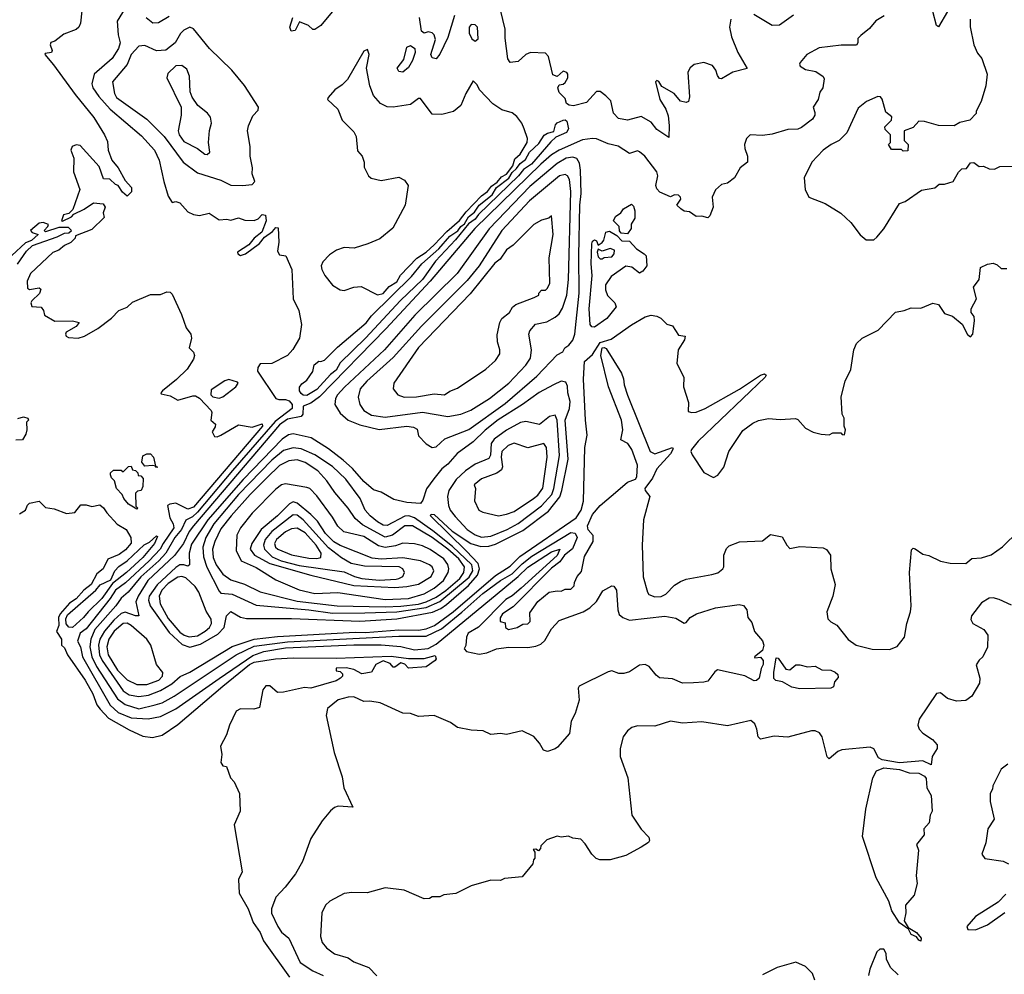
# Model space of a CAD drawing. Extents: x 2239805 to 2396427, y 665731 to 772158.
# Tile 232 of 256: x 2338796 to 2343832, y 714321 to 719203. Entities that reach past the tile are written whole.
import ezdxf

# ---------------------------------------------------------------- set-up
doc = ezdxf.new("R2010")
doc.units = 0

msp = doc.modelspace()

# ---------------------------------------------------------------- linework, layer by layer
at = {"layer": '0CON05XD'}
for points in [[(2339123.8, 719345), (2339106.7, 719185), (2339097.5, 719165), (2339085, 719152.5), (2339021.7, 719128.3), (2338976.1, 719093.9), (2338954.2, 719085.8), (2338951.2, 719075), (2338961.2, 719045), (2338957.5, 719035), (2338925, 719030), (2338923.3, 719025), (2338968.3, 718971.7), (2339080, 718820), (2339175, 718703.3), (2339230, 718615), (2339245, 718580), (2339247.5, 718535), (2339266.7, 718485), (2339300, 718445), (2339335, 718380), (2339367.5, 718345), (2339367, 718323), (2339345, 718300), (2339320.7, 718320.7), (2339300, 718355), (2339285, 718360), (2339257, 718387), (2339225, 718390), (2339201.7, 718451.7), (2339105, 718560), (2339085, 718563.8), (2339063.3, 718555), (2339056.7, 718535), (2339073.3, 718495), (2339070, 718425), (2339103.3, 718335), (2339067.5, 718232.5), (2339047.5, 718212.5), (2339020, 718205), (2339010, 718175), (2339015, 718172.5), (2339060, 718195), (2339071.7, 718208.3), (2339125, 718233.3), (2339172.7, 718267.3), (2339221.7, 718261.7), (2339232.5, 718245), (2339222.5, 718215), (2339228.3, 718191.7), (2339165, 718130), (2339081.7, 718098.3), (2339080, 718085), (2339057, 718063), (2339025, 718047.5), (2338996.1, 718023.9), (2338965, 718012.5), (2338850, 717905), (2338833.6, 717866.4), (2338835, 717830), (2338845, 717823.8), (2338895, 717831.2), (2338903.3, 717825), (2338896.7, 717803.3), (2338857.5, 717765), (2338852.5, 717755), (2338857, 717737), (2338905, 717732.5), (2338917.5, 717715), (2338921.7, 717691.7), (2338975, 717662), (2339065, 717662.5), (2339100, 717655), (2339085, 717633.3), (2339033.3, 717605), (2339030, 717595), (2339032.5, 717585), (2339045, 717577.5), (2339095, 717574.2), (2339127.5, 717585), (2339195, 717624), (2339265, 717676.7), (2339302.5, 717715), (2339345, 717733.3), (2339371.7, 717758.3), (2339465, 717797.5), (2339515, 717797.5), (2339548.3, 717811.7), (2339565, 717810), (2339575, 717800), (2339622.9, 717695), (2339647.1, 717627.1), (2339670.8, 717595), (2339673.8, 717575), (2339662.5, 717525), (2339685, 717502.5), (2339690, 717485), (2339685, 717466.7), (2339652, 717415), (2339597.6, 717362.4), (2339526.7, 717305), (2339517.5, 717295), (2339520, 717290), (2339565, 717278.8), (2339605, 717256.7), (2339680.9, 717279.1), (2339695, 717278.9), (2339715, 717266.7), (2339774.2, 717205), (2339778, 717195), (2339772.5, 717155), (2339796.7, 717135), (2339795, 717120), (2339780, 717095), (2339791.7, 717071.7), (2339805, 717070), (2339825, 717078), (2339915, 717130.8), (2339985, 717118.5), (2340035.5, 717135.5), (2340038.2, 717125), (2339685, 716709.8), (2339655, 716699.5), (2339595, 716730), (2339564, 716726), (2339551.8, 716718.2), (2339563.8, 716655), (2339581.2, 716625), (2339583.5, 716605), (2339530.2, 716525), (2339513.7, 716495), (2339458.6, 716435), (2339337.1, 716322.9), (2339284.8, 716285), (2339257.6, 716242.4), (2339135, 716087.3), (2339104.8, 716065), (2339091.8, 716025), (2339105.8, 715995), (2339116.7, 715945), (2339258.1, 715698.1), (2339299.4, 715659.4), (2339365, 715632.6), (2339452.8, 715627.2), (2339515, 715638.9), (2339595, 715678.9), (2339815, 715833.6), (2339988.4, 715951.6), (2340045, 715972.3), (2340155, 715989.8), (2340504.8, 716005.2), (2340645, 716005.7), (2340745, 715996.6), (2340815, 715980.3), (2340885, 715987.6), (2340925, 716009.3), (2341345, 716354.8), (2341395, 716402.5), (2341515, 716481.3), (2341558.8, 716495), (2341545, 716463.6), (2341360.7, 716295), (2341315, 716256.8), (2341282.1, 716237.9), (2341143.1, 716096.9), (2341088.7, 716065), (2341080.2, 716045), (2341077.7, 716002.3), (2341068.8, 715985), (2341081.7, 715971.7), (2341145, 715958.8), (2341185, 715965.5), (2341235, 715985.5), (2341295, 715994.6), (2341395, 715992.7), (2341435, 715998.5), (2341460.5, 716009.5), (2341482.1, 716027.9), (2341515, 716088), (2341555, 716130.8), (2341678, 716175), (2341712, 716195), (2341745, 716228), (2341778.3, 716281.7), (2341825, 716307.5), (2341835, 716306.7), (2341848.8, 716285), (2341854.3, 716184.3), (2341861.7, 716161.7), (2341880, 716145), (2341915, 716131.9), (2342095, 716153.3), (2342152, 716142), (2342195, 716116.7), (2342205, 716120), (2342224.2, 716145.8), (2342257.5, 716165), (2342354.4, 716195.6), (2342475, 716211.4), (2342497.2, 716207.2), (2342514, 716185), (2342520, 716145), (2342539.5, 716119.5), (2342553.9, 716073.9), (2342595, 716026.7), (2342602.5, 716005), (2342595, 715976.7), (2342553.3, 715945), (2342555, 715940), (2342585, 715943.3), (2342597.8, 715925), (2342598.2, 715905), (2342587.8, 715885), (2342578, 715835), (2342565, 715824), (2342552.3, 715822.3), (2342505, 715848), (2342365, 715877.5), (2342351.5, 715868.5), (2342315, 715820.8), (2342295, 715814.2), (2342241.9, 715811.9), (2342185, 715810), (2342135, 715831.8), (2342067.9, 715837.9), (2342050.5, 715850.5), (2342016, 715895), (2341995, 715905.6), (2341965, 715901.9), (2341915, 715867.1), (2341885, 715858.6), (2341859.7, 715859.7), (2341825, 715872.5), (2341805, 715868.1), (2341657.5, 715795), (2341652.5, 715785), (2341656.4, 715723.6), (2341636.7, 715655), (2341616.2, 715615), (2341607.9, 715552.1), (2341547.1, 715482.9), (2341535, 715473.3), (2341495, 715461.2), (2341475, 715466.7), (2341455, 715502.5), (2341425, 715537.5), (2341366.4, 715566.4), (2341285, 715547.5), (2341255, 715552.5), (2341205, 715547.5), (2341166.4, 715566.4), (2341105, 715570), (2341035, 715583.3), (2340999.1, 715609.1), (2340915, 715644.4), (2340835, 715640), (2340795, 715654), (2340755, 715656.2), (2340639.1, 715709.1), (2340587, 715717), (2340555, 715716), (2340505, 715739.4), (2340475, 715738.9), (2340425, 715723.8), (2340369.3, 715680.7), (2340363.8, 715645), (2340404, 715455), (2340445, 715330), (2340453.8, 715275), (2340500, 715175), (2340425, 715180), (2340405, 715173.3), (2340385, 715157.5), (2340342.5, 715105), (2340284.1, 715015.9), (2340241.7, 714898.3), (2340206.7, 714835), (2340154.1, 714765.9), (2340106.2, 714715), (2340084.2, 714655), (2340083.6, 714633.6), (2340115.4, 714565.4), (2340135, 714535.8), (2340171.4, 714505), (2340230.4, 714380.4), (2340295, 714338.6), (2340347.5, 714315)], [(2340452.5, 719315), (2340336.4, 719173.6), (2340305, 719152.5), (2340295, 719152.5), (2340273.3, 719173.3), (2340227, 719193), (2340205, 719147.5), (2340183.6, 719143.6), (2340176.7, 719165), (2340192.5, 719215)], [(2339335, 719262.5), (2339294.2, 719195.8), (2339300, 719125), (2339308.6, 719085), (2339301.5, 719055), (2339268.9, 719005), (2339175.7, 718925), (2339164.3, 718875), (2339168.9, 718855), (2339200, 718810), (2339258.6, 718745), (2339418.5, 718608.5), (2339485.3, 718535.3), (2339509.3, 718485), (2339532.3, 718375), (2339555, 718300), (2339575, 718267.5), (2339595, 718273.3), (2339615, 718266), (2339655, 718220), (2339685, 718206.2), (2339715, 718202), (2339765, 718213.3), (2339815, 718178.8), (2339855, 718182.5), (2339875, 718177.5), (2339915, 718190), (2339947, 718177), (2339995, 718176.7), (2340016, 718184), (2340035, 718206.7), (2340053, 718203), (2340056.1, 718173.9), (2340033.3, 718116.7), (2339994.3, 718085.7), (2339967.5, 718052.5), (2339910, 718015), (2339912, 718005), (2339925, 717997.5), (2339950, 718005), (2340021.7, 718058.3), (2340048.3, 718091.7), (2340089.3, 718120.7), (2340105, 718140), (2340118.3, 718138.3), (2340121.2, 718065), (2340115, 718020), (2340125, 718000), (2340157.5, 717995), (2340186.7, 717925), (2340194, 717775), (2340223.3, 717715), (2340236.7, 717645), (2340226.2, 717575), (2340193, 717517), (2340165, 717486.2), (2340085, 717445.6), (2340025, 717443.3), (2340013.6, 717423.6), (2340012.5, 717405), (2340105.8, 717265.8), (2340120.2, 717260.2), (2340155, 717260.9), (2340173.2, 717253.2), (2340189.1, 717235), (2340189.6, 717215), (2340102.4, 717147.6), (2339883.3, 716896.7), (2339704.8, 716685), (2339678.8, 716661.2), (2339645, 716643.8), (2339623, 716595), (2339588.4, 716555), (2339542.4, 716475), (2339507, 716435), (2339415, 716353.3), (2339351.1, 716275), (2339315, 716244.6), (2339287.4, 716205), (2339180, 716085), (2339159.2, 716035), (2339153.9, 715995), (2339164, 715945), (2339188.7, 715895), (2339295, 715729.3), (2339335, 715700), (2339405, 715678.1), (2339489.3, 715699.3), (2339525, 715709.7), (2339585, 715744.2), (2339903.5, 715955), (2339995, 715998.4), (2340165, 716021.8), (2340735, 716050.9), (2340875, 716050.9), (2340952.3, 716087.7), (2341057.8, 716172.2), (2341165, 716268.5), (2341254.6, 716335), (2341315, 716369.6), (2341365, 716420.9), (2341415, 716459.8), (2341615, 716579.6), (2341637.3, 716577.3), (2341647.7, 716555), (2341622.4, 716497.6), (2341582.4, 716465), (2341559, 716431), (2341515, 716398.6), (2341320, 716200), (2341264.2, 716165), (2341253.3, 716143.3), (2341252.5, 716125), (2341278.3, 716118.3), (2341280, 716095), (2341295, 716084), (2341340, 716095), (2341368.3, 716111.7), (2341395, 716112.5), (2341406.7, 716125), (2341405, 716170), (2341445, 716227.5), (2341504, 716276), (2341545, 716282.5), (2341565, 716280), (2341585, 716290), (2341615, 716290), (2341631.7, 716308.3), (2341632.5, 716325), (2341647.5, 716355), (2341669.5, 716380.5), (2341685, 716457.5), (2341728.9, 716535), (2341729.4, 716565), (2341703.7, 716593.7), (2341699.5, 716615), (2341725, 716671.8), (2341765, 716717.7), (2341854.6, 716795), (2341905, 716837.3), (2341945, 716852.9), (2341952.9, 716865), (2341954.7, 716925), (2341926.8, 717005), (2341906, 717036), (2341870.8, 717055), (2341880, 717105), (2341873.8, 717155), (2341807.6, 717325), (2341767.5, 717485), (2341775, 717524.6), (2341785, 717527.3), (2341795, 717521.1), (2341873.6, 717395), (2341884.4, 717365.6), (2341887.5, 717335), (2341905, 717282.5), (2342020, 716995), (2342045, 716982.7), (2342135, 717015.7), (2342138.3, 717008.3), (2342125, 716983.3), (2342054.1, 716905.9), (2342031.7, 716858.3), (2341992.9, 716805), (2341994, 716795), (2342019.4, 716765), (2341985.6, 716645), (2341978.9, 716515), (2341984.2, 716354.2), (2342006.7, 716275), (2342013.9, 716263.9), (2342045, 716250.8), (2342076.8, 716253.2), (2342100, 716265), (2342145, 716311.2), (2342175, 716330), (2342205, 716342), (2342335, 716366), (2342365.9, 716374.1), (2342392.5, 716395), (2342397.5, 716405), (2342397.5, 716465), (2342410.7, 716499.3), (2342425, 716512.5), (2342477, 716533), (2342595, 716537.5), (2342635, 716570), (2342695, 716557.5), (2342718.8, 716515), (2342735, 716498.8), (2342785, 716508.8), (2342905, 716502.5), (2342923, 716493), (2342942.5, 716465), (2342943.9, 716393.9), (2342966, 716315), (2342954, 716255), (2342923.8, 716175), (2342929.3, 716139.3), (2342943.9, 716123.9), (2342975.9, 716105.9), (2343033.6, 716033.6), (2343074.1, 716004.1), (2343155, 715984), (2343245, 715982.5), (2343283, 715997), (2343322, 716045), (2343333.3, 716115), (2343352.5, 716175), (2343355.8, 716205.8), (2343347.5, 716375), (2343357.5, 716492.5), (2343365, 716500), (2343375, 716497.5), (2343415, 716470), (2343445, 716462.5), (2343505, 716433.3), (2343555, 716423.3), (2343635, 716422.5), (2343665, 716446.7), (2343715, 716451.2), (2343764.2, 716465.8), (2343822.7, 716507.3), (2343905, 716587.5)], [(2343217, 719223), (2343175, 719196.7), (2343141.7, 719158.3), (2343097, 719123), (2343083, 719107), (2343082.5, 719085), (2343075, 719072.5), (2342996.4, 719073.6), (2342885, 719059.2), (2342821.2, 719025), (2342787.5, 718985), (2342783.3, 718975), (2342787.5, 718965), (2342815, 718949.2), (2342868.3, 718938.3), (2342905, 718912.5), (2342910.7, 718900.7), (2342903.8, 718855), (2342888.3, 718831.7), (2342880, 718795), (2342853.3, 718755), (2342861.7, 718728.3), (2342863.3, 718715), (2342851.2, 718695), (2342795, 718652.5), (2342775, 718644), (2342725, 718642), (2342645, 718617.1), (2342595, 718610), (2342532.5, 718615), (2342512.5, 718595), (2342503.3, 718565), (2342503.8, 718545), (2342518.8, 718505), (2342517.5, 718475), (2342480, 718445), (2342452.5, 718395), (2342415, 718367.5), (2342385, 718360), (2342355, 718332.5), (2342338, 718295), (2342343.3, 718245), (2342325, 718200), (2342315, 718190), (2342285, 718197.5), (2342255, 718196.7), (2342220.7, 718220.7), (2342195, 718223.8), (2342177.5, 718235), (2342157.5, 718255), (2342176.7, 718285), (2342176.2, 718295), (2342165, 718306.2), (2342145, 718307.5), (2342125, 718297.5), (2342070.5, 718320.5), (2342055, 718337.5), (2342048.8, 718355), (2342058.8, 718405), (2342054.2, 718425), (2341993.8, 718505), (2341965, 718527.5), (2341955, 718532), (2341915, 718518.8), (2341857.1, 718557.1), (2341805, 718567.5), (2341745, 718593.5), (2341724.5, 718595.5), (2341675, 718588.9), (2341554.7, 718535.3), (2341515, 718511.9), (2341461.4, 718465), (2341124, 718136), (2340894.8, 717865), (2340668.3, 717621.7), (2340329.2, 717275), (2340285, 717241.9), (2340245, 717226.2), (2340244.4, 717185.6), (2340235.6, 717174.4), (2340165, 717160.5), (2340125, 717130.5), (2339684.8, 716615.2), (2339661.8, 716585), (2339633.1, 716525), (2339586.5, 716463.5), (2339450.3, 716335), (2339401.3, 716255), (2339390, 716225), (2339405.7, 716154.3), (2339387.5, 716155), (2339335, 716173.6), (2339313.8, 716166.2), (2339277.3, 716132.7), (2339228.6, 716075), (2339205.6, 716035), (2339198.7, 716005), (2339203.3, 715955), (2339216.7, 715925), (2339325, 715770.4), (2339355, 715750.9), (2339405, 715741.9), (2339455, 715748.2), (2339515, 715772.5), (2339573, 715807), (2339615.6, 715844.4), (2339665, 715865.8), (2339882.2, 715997.8), (2339995, 716035.2), (2340115, 716049.2), (2340511.4, 716071.4), (2340565, 716069.8), (2340735, 716083.2), (2340835, 716081.6), (2340875, 716088.4), (2340917.1, 716105), (2341013.5, 716175), (2341229.4, 716360.6), (2341305, 716408.7), (2341353, 716457), (2341641.4, 716655), (2341666.7, 716695), (2341679.4, 716740.6), (2341686.5, 717015), (2341698.9, 717078.9), (2341689.2, 717155), (2341680, 717365), (2341685, 717454.2), (2341725, 717491.2), (2341765, 717551.8), (2341820.9, 717569.1), (2341925, 717643.1), (2341995, 717683.3), (2342025, 717692.5), (2342055, 717687.5), (2342075, 717676.7), (2342105, 717646.7), (2342135, 717636.7), (2342165, 717590), (2342200, 717585), (2342196.2, 717565), (2342164, 717515), (2342156.2, 717445), (2342192.5, 717375), (2342190, 717325), (2342216.1, 717246.1), (2342215, 717200), (2342233.8, 717193.8), (2342255, 717196.2), (2342301.2, 717215), (2342476.5, 717313.5), (2342584, 717385), (2342605, 717391.2), (2342613.3, 717385), (2342608, 717375), (2342265, 717047.5), (2342232.5, 717005), (2342228.8, 716995), (2342235, 716977.5), (2342295, 716887.5), (2342345, 716862.5), (2342366.4, 716873.6), (2342396.7, 716915), (2342423.3, 716995), (2342495, 717102.5), (2342545, 717140), (2342575, 717153.3), (2342625, 717163.8), (2342685, 717158), (2342763, 717163), (2342775, 717157.5), (2342815, 717113.3), (2342853.6, 717093.6), (2342895, 717082.5), (2342935, 717080), (2342955, 717090), (2342995, 717090), (2343001.7, 717081.7), (2343015, 717080), (2343020, 717105), (2343012.5, 717125), (2343012.5, 717165), (2343002.5, 717185), (2342997.5, 717275), (2343017.5, 717355), (2343046.1, 717413.9), (2343062, 717515), (2343075, 717547.5), (2343105, 717573.8), (2343186.7, 717615), (2343275, 717708), (2343320, 717715), (2343355, 717730), (2343405, 717727.5), (2343466.1, 717753.9), (2343495.8, 717745.8), (2343525, 717700), (2343567, 717687), (2343616.4, 717646.4), (2343643, 717593), (2343658.3, 717581.7), (2343670, 717595), (2343680, 717665), (2343677.5, 717685), (2343662.5, 717705), (2343662.5, 717725), (2343690, 717775), (2343673.3, 717835), (2343702.5, 717875), (2343710, 717935), (2343745, 717952.5), (2343775, 717957.5), (2343795, 717950), (2343815, 717930), (2343845, 717930)], [(2339559.7, 719220.3), (2339505, 719187.5), (2339475.9, 719185.9), (2339443.2, 719213.2)], [(2341019.2, 719225), (2340985, 719112), (2340945, 719026.7), (2340925, 719003.3), (2340905, 719007.5), (2340898.8, 719025), (2340921.7, 719101.7), (2340915.6, 719125), (2340905, 719136.7), (2340885, 719141.4), (2340865, 719134.2), (2340851.2, 719145), (2340840, 719215)], [(2341794, 718814), (2341765, 718836.7), (2341745, 718836.7), (2341695, 718780), (2341627.7, 718762.3), (2341606.1, 718766.1), (2341592.5, 718775), (2341585, 718800), (2341555, 718830), (2341547.5, 718855), (2341555, 718870), (2341575, 718873.3), (2341585, 718882.5), (2341600, 718905), (2341600, 718925), (2341593.6, 718933.6), (2341575, 718940), (2341545, 718912.5), (2341521.7, 718921.7), (2341500, 719015), (2341485, 719032.5), (2341407.5, 719035), (2341384.5, 719025.5), (2341345, 718988.8), (2341304.2, 718984.2), (2341293.1, 719003.1), (2341278.6, 719108.6), (2341278.9, 719155), (2341254.3, 719254.3)], [(2342753.9, 719226.1), (2342682.5, 719175), (2342645, 719173.8), (2342550.3, 719230.3)], [(2343541.4, 719245), (2343495, 719166.7), (2343485, 719173.3), (2343466.9, 719245)], [(2339935, 718354.4), (2339985, 718360.8), (2339998, 718375), (2339984.2, 718415), (2339986, 718445), (2339974, 718505), (2339973.8, 718555), (2339961.2, 718635), (2339965, 718660), (2339988.3, 718711.7), (2340015, 718740), (2340017.5, 718755), (2339945.8, 718865.8), (2339880, 718945), (2339766, 719055), (2339685, 719156), (2339665, 719164.2), (2339635, 719148.9), (2339618.3, 719131.7), (2339591.4, 719085), (2339542.6, 719047.4), (2339495, 719044.6), (2339435, 719070.6), (2339405, 719066.9), (2339365.6, 719025), (2339345, 718974.3), (2339270.8, 718885), (2339280.9, 718825), (2339290.6, 718805), (2339445.6, 718695), (2339535.2, 718605.2), (2339632, 718475), (2339705, 718419.2), (2339825, 718382.9), (2339875, 718357.5), (2339935, 718354.4)], [(2341125, 719093.3), (2341140, 719105), (2341136.7, 719165), (2341125, 719177.5), (2341105, 719178.8), (2341094, 719165), (2341093.8, 719135), (2341107.5, 719105), (2341125, 719093.3)], [(2342432.9, 719205), (2342425.6, 719165), (2342435.6, 719115), (2342468.1, 719035), (2342516.2, 718953.8), (2342442.5, 718935), (2342385, 718900), (2342375, 718902.5), (2342365, 718917.5), (2342356.2, 718945), (2342339.7, 718969.7), (2342295, 718984.3), (2342245, 718974.4), (2342225, 718957.5), (2342213.5, 718935), (2342221.2, 718808.8), (2342216.1, 718783.9), (2342205, 718780), (2342176, 718786), (2342143.8, 718825), (2342080.8, 718860.8), (2342065, 718886.7), (2342055, 718892.5), (2342047.5, 718885), (2342069.2, 718795), (2342100.8, 718745), (2342111.7, 718711.7), (2342117.3, 718662.7), (2342115, 718600), (2342055, 718642), (2342025, 718678.8), (2341975, 718707.5), (2341905, 718690), (2341858, 718698), (2341833.3, 718725), (2341818.3, 718788.3), (2341794, 718814)], [(2343656.7, 719205), (2343657, 719167), (2343676, 719075), (2343695, 719032.5), (2343716.7, 719005), (2343743.3, 718925), (2343736.7, 718865), (2343712.5, 718785), (2343687.5, 718735), (2343687, 718723), (2343655, 718690), (2343605, 718677.5), (2343575, 718660), (2343495, 718662.5), (2343423, 718683), (2343395, 718683.3), (2343365, 718652.5), (2343320, 718635), (2343320, 718585), (2343340, 718565), (2343338.3, 718531.7), (2343315, 718530), (2343305, 718540), (2343255, 718540), (2343240, 718565), (2343250, 718575), (2343250, 718615), (2343221.7, 718641.7), (2343220, 718655), (2343255, 718690), (2343257, 718707), (2343225, 718730), (2343207, 718797), (2343198.3, 718808.3), (2343185, 718810), (2343127.5, 718785), (2343085, 718750), (2343025.5, 718624.5)], [(2340755, 718934.3), (2340735, 718938), (2340726, 718955), (2340760, 719000), (2340775, 719063.3), (2340795, 719070.8), (2340816.2, 719055), (2340818, 719035), (2340805.4, 718994.6), (2340785, 718958.8), (2340755, 718934.3)], [(2340625, 717796.7), (2340655, 717802), (2340685, 717838), (2340725, 717862.5), (2340744.1, 717895.9), (2340826.9, 717983.1), (2340875.3, 718015), (2340915, 718051.3), (2340979.9, 718120.1), (2341045, 718175.6), (2341079.4, 718220.6), (2341158.3, 718301.7), (2341188.5, 718325), (2341208.6, 718351.4), (2341237.7, 718372.3), (2341260.5, 718399.5), (2341286.2, 718413.8), (2341318.6, 718455), (2341328.4, 718491.6), (2341355.8, 718515), (2341390.5, 718575), (2341392.5, 718595), (2341375.4, 718645.4), (2341363.3, 718673.3), (2341337.8, 718707.8), (2341315, 718727.1), (2341262.4, 718742.4), (2341215, 718772.5), (2341146.7, 718845), (2341135, 718870), (2341115, 718890), (2341076.7, 718825), (2341051.2, 718765), (2341015, 718733.8), (2340955, 718718.8), (2340905, 718720), (2340845, 718800), (2340835, 718800), (2340795, 718769.2), (2340705, 718755.6), (2340675, 718756.9), (2340640.8, 718775), (2340605.4, 718815.4), (2340586.7, 718865), (2340568.8, 718955), (2340582.5, 719025), (2340575, 719050), (2340555, 719042.5), (2340472.3, 718897.7), (2340445, 718870), (2340407.5, 718845), (2340372.5, 718805), (2340370, 718795), (2340422.5, 718745), (2340445, 718690), (2340505, 718630), (2340516.4, 718606.4), (2340523, 718533), (2340547.5, 718505), (2340557.5, 718475), (2340558.3, 718448.3), (2340580, 718405), (2340593, 718393), (2340645, 718380), (2340735, 718397.5), (2340763, 718383), (2340782.5, 718355), (2340767.5, 718255), (2340703.6, 718136.4), (2340638.3, 718081.7), (2340577, 718057), (2340505.9, 718034.1), (2340455, 718038), (2340415.8, 718024.2), (2340379.7, 718000.3), (2340346.2, 717965), (2340338, 717945), (2340340.8, 717925), (2340355.8, 717895), (2340395, 717846), (2340435, 717821.2), (2340455, 717818.8), (2340505, 717836), (2340541.7, 717838.3), (2340625, 717796.7)], [(2339755, 718514.2), (2339768.8, 718525), (2339762, 718575), (2339766.4, 718636.4), (2339775.8, 718674.2), (2339772, 718705), (2339756.7, 718725), (2339706.2, 718765), (2339677.3, 718807.3), (2339668, 718835), (2339664.2, 718915), (2339650.5, 718950.5), (2339625, 718968.8), (2339595, 718967.5), (2339552.7, 718927.3), (2339548, 718905), (2339621.4, 718755), (2339621.9, 718715), (2339606.9, 718635), (2339611.5, 718615), (2339635, 718579.5), (2339705, 718544.2), (2339743.3, 718515), (2339755, 718514.2)], [(2340265, 717281.4), (2340245, 717282.8), (2340235, 717290.8), (2340226.7, 717305), (2340226.7, 717323.3), (2340239.1, 717340.9), (2340265, 717360), (2340295, 717403.8), (2340302.5, 717437.5), (2340325, 717456.7), (2340335, 717454.2), (2340355, 717461.4), (2340421.2, 717528.8), (2340567.8, 717652.2), (2340595, 717688.3), (2340799.6, 717890.4), (2340853.2, 717955), (2340938.6, 718031.4), (2340995, 718095.6), (2341036.9, 718123.1), (2341051.2, 718145), (2341071.2, 718158.8), (2341091.1, 718195), (2341121.1, 718218.9), (2341145.7, 718255), (2341211.9, 718308.1), (2341235, 718344.7), (2341297.8, 718392.2), (2341315, 718421.4), (2341337.4, 718442.6), (2341355, 718468.2), (2341382.2, 718487.8), (2341403.8, 718525), (2341450.1, 718569.9), (2341478.2, 718611.8), (2341495, 718623.2), (2341528.3, 718631.7), (2341536.7, 718665), (2341544.8, 718675.2), (2341575, 718688.9), (2341585, 718690.4), (2341593.8, 718683.8), (2341601.9, 718645), (2341593.1, 718626.9), (2341538.4, 718601.6), (2341512.2, 718577.8), (2341413.4, 718465), (2341372.8, 718437.2), (2341347.6, 718405), (2341142.9, 718207.1), (2341125, 718182.5), (2341091.5, 718158.5), (2341025, 718076.7), (2340922.7, 717967.3), (2340855.3, 717875), (2340743.3, 717766.7), (2340565, 717574.1), (2340435, 717447.4), (2340415, 717411.4), (2340385, 717388.1), (2340315, 717312.5), (2340265, 717281.4)], [(2343025.5, 718624.5), (2342987.1, 718585), (2342945.8, 718565), (2342904.7, 718535.3), (2342848, 718475), (2342808.8, 718395), (2342813.3, 718335), (2342832.5, 718295), (2342915, 718263.8), (2342995, 718213.3), (2343045.9, 718165.9), (2343095, 718102.5), (2343125, 718077.5), (2343165, 718077.5), (2343179.3, 718090.7), (2343216.1, 718133.9), (2343295, 718262.5), (2343325, 718272.5), (2343408.3, 718331.7), (2343477, 718343), (2343498.3, 718361.7), (2343525, 718362.5), (2343570, 718375), (2343597, 718423), (2343615, 718440), (2343638.3, 718441.7), (2343658.3, 718471.7), (2343675, 718472.5), (2343703, 718453), (2343725, 718453.3), (2343755, 718440), (2343781.7, 718438.3), (2343808.3, 718451.7), (2343885, 718453.3)], [(2340905, 717015.8), (2340925, 717019.2), (2340970.3, 717059.7), (2341092.8, 717107.2), (2341279.5, 717240.5), (2341440.2, 717379.8), (2341545, 717488.6), (2341573.3, 717505), (2341583.3, 717525), (2341605, 717538.8), (2341625, 717563.3), (2341634.4, 717595), (2341657.2, 717805), (2341654.7, 717994.7), (2341660.8, 718255), (2341667.2, 718315), (2341664, 718434), (2341659.2, 718469.2), (2341645, 718493.1), (2341625, 718499.6), (2341590.8, 718495), (2341545, 718468), (2341405, 718350.4), (2341196.2, 718133.8), (2341032.9, 717905), (2340817.4, 717692.6), (2340661.8, 717515), (2340456.3, 717323.7), (2340421.5, 717285), (2340410.9, 717265), (2340406.9, 717235), (2340435, 717190), (2340476.2, 717155), (2340535, 717130.8), (2340635, 717107.5), (2340775, 717124.3), (2340809.7, 717119.7), (2340828.3, 717108.3), (2340836, 717075), (2340875, 717034), (2340905, 717015.8)], [(2340665, 717171.1), (2340856.1, 717196.1), (2340985, 717174.5), (2341052.5, 717185), (2341103.4, 717206.6), (2341198.6, 717265), (2341296.9, 717345), (2341385, 717435.7), (2341407.6, 717472.4), (2341414, 717515), (2341400, 717595), (2341405, 717611.2), (2341434.6, 717645.4), (2341491.4, 717658.6), (2341535, 717681.1), (2341555, 717699.4), (2341572.6, 717727.4), (2341594.7, 717795), (2341601.9, 717875), (2341615.3, 718324.7), (2341607.7, 718385), (2341597.1, 718405), (2341585, 718411.9), (2341556, 718405), (2341403.8, 718276.2), (2341262.2, 718125), (2341145.9, 717944.1), (2341085, 717869.3), (2340850, 717635), (2340705.4, 717475), (2340571.8, 717355), (2340537.1, 717315), (2340527, 717273), (2340535.6, 717235), (2340555.6, 717205), (2340595, 717180.3), (2340665, 717171.1)], [(2341905, 718107.5), (2341871.7, 718111.7), (2341863, 718123), (2341862.5, 718145), (2341832.5, 718175), (2341843.6, 718196.4), (2341870, 718215), (2341883.6, 718236.4), (2341925, 718260), (2341935, 718250), (2341941.2, 718225), (2341941.7, 718188.3), (2341923, 718157), (2341922.5, 718135), (2341905, 718107.5)], [(2338785, 717953.3), (2338830.9, 718019.1), (2338861.4, 718048.6), (2338987.6, 718092.4), (2339025, 718111.2), (2339046.4, 718113.6), (2339060, 718125), (2339045, 718140), (2338995, 718140), (2338928.3, 718118.3), (2338920, 718125), (2338940, 718145), (2338942.5, 718155), (2338915.9, 718165.9), (2338895, 718163.3), (2338850, 718125), (2338860, 718115), (2338890, 718105), (2338856.1, 718073.9), (2338825, 718062.5), (2338755, 717996.7)], [(2340762.7, 717272.7), (2340825, 717273.5), (2340915, 717289.2), (2340967.5, 717285), (2340995, 717303.3), (2341035, 717318.8), (2341180, 717415), (2341229.7, 717460.3), (2341251.2, 717495), (2341251.2, 717515), (2341238.8, 717555), (2341238.3, 717591.7), (2341252, 717655), (2341262, 717675), (2341301.2, 717705), (2341316.9, 717733.1), (2341333, 717747), (2341427.7, 717782.3), (2341450, 717795), (2341450, 717805), (2341465, 717820), (2341485, 717820), (2341495, 717830), (2341506.4, 717856.4), (2341504, 717985), (2341524, 718105), (2341515, 718200), (2341501.7, 718188.3), (2341465, 718178), (2341425, 718155.8), (2341319.7, 718050.3), (2341285, 718026.2), (2341252.3, 717977.7), (2341225, 717957.5), (2341099.5, 717800.5), (2340835, 717527.1), (2340710, 717345), (2340705.9, 717315.9), (2340730, 717285), (2340762.7, 717272.7)], [(2341735, 717631.1), (2341722.7, 717632.7), (2341714.2, 717644.2), (2341707.5, 717725), (2341723.2, 717895), (2341717.9, 717955), (2341722.4, 718057.6), (2341725, 718070), (2341735, 718077.5), (2341745, 718072.5), (2341755, 718050), (2341775, 718063.3), (2341783.8, 718076.2), (2341793, 718117), (2341811.7, 718121.7), (2341850, 718100), (2341875, 718072.5), (2341915, 718070), (2341950.7, 718030.7), (2341990, 718005), (2342000, 717995), (2342002.5, 717945), (2341983, 717917), (2341965, 717907.5), (2341926.8, 717936.8), (2341895, 717941.9), (2341820.3, 717889.7), (2341792.3, 717847.7), (2341792, 717822), (2341802.6, 717792.6), (2341839.2, 717755), (2341846, 717735), (2341799.2, 717675), (2341735, 717631.1)], [(2341775, 717980), (2341785, 717987.5), (2341825, 717990), (2341836.7, 718005), (2341837.5, 718025), (2341815, 718033.3), (2341775, 718020), (2341755, 718030), (2341750, 718015), (2341755, 717990), (2341765, 717980), (2341775, 717980)], [(2339665, 715994.8), (2339720.3, 716009.7), (2339809.2, 716060.8), (2339841.6, 716095), (2339852.7, 716155), (2339875, 716175.6), (2339925, 716147.8), (2339955, 716140.9), (2340185, 716140), (2340535, 716126.1), (2340725, 716138.2), (2340907.3, 716172.7), (2340949, 716191), (2340978.2, 716211.8), (2341091.4, 716308.6), (2341137.4, 716362.6), (2341147.3, 716395), (2341141.1, 716421.1), (2341080.9, 716485), (2340896.7, 716665), (2340900, 716675), (2340915, 716672), (2341007.9, 716587.9), (2341103.5, 716523.5), (2341155, 716509.6), (2341195, 716511.1), (2341228.8, 716521.2), (2341368.7, 716591.3), (2341500.2, 716689.8), (2341557.6, 716762.4), (2341569, 716795), (2341600.4, 716955), (2341585.9, 717155), (2341606.9, 717215), (2341610.3, 717250.3), (2341598.8, 717295), (2341598.3, 717328.3), (2341589.5, 717349.5), (2341565, 717354.2), (2341526, 717335), (2341453.2, 717296.8), (2341368, 717235), (2341243.3, 717156.7), (2341176.6, 717103.4), (2341115, 717043.3), (2341033.8, 716985), (2340985, 716930), (2340955, 716906.7), (2340913.3, 716855), (2340876.4, 716803.6), (2340858.1, 716745), (2340845, 716729.2), (2340775, 716733.8), (2340708.7, 716748.7), (2340645, 716786), (2340605, 716798.8), (2340555, 716840.9), (2340498.1, 716908.1), (2340450.6, 716950.6), (2340375, 717008.9), (2340285.8, 717065), (2340195, 717084.6), (2340170.6, 717079.4), (2340138.3, 717058.3), (2339938.3, 716851.7), (2339758, 716645), (2339675, 716521.1), (2339663.2, 716475), (2339663.8, 716415), (2339655, 716408), (2339635.5, 716415.5), (2339615, 716414.6), (2339595, 716401.8), (2339498, 716312), (2339457.2, 716255), (2339453.9, 716235), (2339462.5, 716205), (2339559.4, 716069.4), (2339626.8, 716006.8), (2339665, 715994.8)], [(2339815, 717267.5), (2339835, 717274.4), (2339901.2, 717325), (2339912.5, 717345), (2339910, 717350), (2339865, 717362.5), (2339845, 717356.7), (2339775, 717310), (2339773.1, 717285), (2339784.2, 717275), (2339815, 717267.5)], [(2338786.2, 717163.8), (2338815, 717172.5), (2338837.5, 717165), (2338840, 717155), (2338830, 717145), (2338832.5, 717105), (2338827, 717083), (2338810, 717055), (2338775, 717052.5)], [(2341157.4, 716557.4), (2341205, 716561.9), (2341289.5, 716595), (2341345, 716625.8), (2341465, 716716.4), (2341516.7, 716775), (2341528.3, 716805), (2341556.5, 716975), (2341545.2, 717155.2), (2341535, 717180), (2341505, 717173.5), (2341455, 717132.7), (2341385, 717148.3), (2341357.5, 717142.5), (2341285, 717103.4), (2341222.8, 717057.2), (2341207.8, 717035), (2341203.8, 716976.2), (2341195, 716959.5), (2341125, 716930.4), (2341075, 716895.4), (2341027.9, 716852.1), (2340990.8, 716795), (2340983.8, 716765), (2340988.9, 716718.9), (2340997.9, 716695), (2341022.3, 716662.3), (2341085, 716596.2), (2341125, 716568), (2341157.4, 716557.4)], [(2340395, 716168.4), (2340560.2, 716170.2), (2340725, 716174.6), (2340875, 716196), (2340945, 716226.9), (2341095, 716352.3), (2341113.4, 716385), (2341107.8, 716415), (2341008.6, 716508.6), (2340909.4, 716589.4), (2340815, 716655.6), (2340785.2, 716665.2), (2340765, 716664.8), (2340675, 716615.4), (2340655, 716617.5), (2340625, 716634.7), (2340587.5, 716665), (2340562.2, 716695), (2340536.7, 716755), (2340463.1, 716853.1), (2340395, 716918.2), (2340305, 716978), (2340235, 717008.9), (2340193.9, 717013.9), (2340145, 717000.6), (2340085, 716950), (2339915, 716774.8), (2339788.6, 716625), (2339746.8, 716555), (2339732.8, 716505), (2339735.7, 716455.7), (2339752.6, 716402.6), (2339815, 716280), (2339825, 716270.8), (2339882, 716265), (2340005, 716208.5), (2340275, 716185.6), (2340395, 716168.4)], [(2341245, 716666), (2341285, 716674.2), (2341325, 716688.6), (2341424.2, 716755), (2341445, 716771.9), (2341472.1, 716807.9), (2341493.8, 716965), (2341489.5, 717015), (2341476.4, 717036.4), (2341395, 717013.3), (2341325, 717036.7), (2341293.3, 717025), (2341260.8, 716995), (2341257.5, 716965), (2341264.4, 716915.6), (2341259.5, 716900.5), (2341236.5, 716883.5), (2341157.5, 716855), (2341120, 716825), (2341127.5, 716805), (2341121.7, 716741.7), (2341144.1, 716694.1), (2341165, 716683.8), (2341245, 716666)], [(2339495, 716912.5), (2339490, 716920), (2339475, 716922.5), (2339435, 716920), (2339420.7, 716940.7), (2339425, 716972.5), (2339445, 716983.3), (2339465, 716982.5), (2339480, 716965), (2339490, 716920), (2339500, 716915), (2339495, 716912.5)], [(2340665, 716200), (2340745, 716204), (2340835, 716214.3), (2340874.5, 716225), (2340925, 716249.6), (2340975, 716284), (2341046.7, 716345), (2341067.1, 716375), (2341070.8, 716405), (2341041.7, 716445), (2340986.1, 716495), (2340905, 716554), (2340805, 716615.3), (2340765, 716613.8), (2340702.9, 716567.1), (2340665, 716556.7), (2340549.4, 716619.4), (2340512.2, 716652.2), (2340475, 716705.6), (2340406.7, 716785), (2340366.9, 716845), (2340321.2, 716895), (2340255, 716938), (2340215, 716952), (2340172.3, 716947.7), (2340125, 716923.9), (2340060.1, 716859.9), (2339974.6, 716775), (2339876.9, 716665), (2339825, 716598.5), (2339792.9, 716535), (2339781.9, 716495), (2339785, 716452), (2339800, 716415), (2339835, 716367.8), (2339875, 716339.1), (2339945, 716316.7), (2340025, 716277.5), (2340215, 716229.8), (2340420, 716205), (2340665, 716200)], [(2339395, 716700), (2339352.5, 716725), (2339327.5, 716755), (2339320, 716775), (2339290, 716805), (2339280, 716845), (2339265, 716860), (2339260, 716875), (2339260, 716885), (2339275, 716900), (2339315, 716900), (2339325, 716890), (2339351.7, 716918.3), (2339365, 716920), (2339371.7, 716901.7), (2339388.3, 716898.3), (2339400, 716885), (2339401.7, 716871.7), (2339415, 716870), (2339427, 716857), (2339426.2, 716815), (2339417.5, 716795), (2339398.3, 716791.7), (2339388.3, 716781.7), (2339390, 716715), (2339400, 716705), (2339395, 716700)], [(2340665, 716238), (2340785, 716243.6), (2340865, 716267.3), (2340915, 716295.5), (2340962.5, 716335), (2340986.5, 716375), (2340990.5, 716395), (2340985, 716416), (2340965, 716445.7), (2340895, 716494.2), (2340855, 716512), (2340815, 716522), (2340755.5, 716525.5), (2340718.2, 716511.8), (2340665, 716502.9), (2340631.6, 716511.6), (2340555, 716560.8), (2340454.3, 716584.3), (2340422.1, 716612.1), (2340395, 716658.8), (2340315, 716768), (2340280, 716805), (2340265, 716811.2), (2340155, 716830), (2340135, 716824), (2340105, 716802.5), (2339985, 716679.4), (2339924.2, 716605), (2339907, 716567), (2339902.3, 716487.7), (2339927.5, 716435), (2340005, 716402), (2340105, 716338.6), (2340225, 716286.7), (2340305, 716269.2), (2340422.7, 716272.7), (2340665, 716238)], [(2338795, 716676.7), (2338825.9, 716694.1), (2338835, 716720), (2338845, 716730), (2338895, 716740), (2338928.3, 716708.3), (2338971.7, 716701.7), (2339035, 716677.5), (2339077, 716683), (2339108.3, 716721.7), (2339135, 716722.5), (2339165, 716713.3), (2339205, 716721.2), (2339225, 716706.2), (2339240.9, 716680.9), (2339293.7, 716623.7), (2339340.8, 716595), (2339364.3, 716555), (2339365, 716526.7), (2339337.4, 716492.6), (2339305, 716467.5), (2339245.7, 716444.3), (2339222, 716395), (2339190.4, 716369.6), (2339161.4, 716315), (2339123.1, 716285), (2339085, 716240.8), (2339050.5, 716219.5), (2339002.5, 716165), (2338994.5, 716145.5), (2338995.5, 716105), (2338984.3, 716074.3), (2339010, 716035), (2339008.8, 716005), (2339025, 715991.2), (2339040.4, 715955), (2339130.8, 715825), (2339168.8, 715755), (2339189.8, 715699.8), (2339206.4, 715676.4), (2339250.4, 715630.4), (2339355, 715571.2), (2339425, 715538.5), (2339475, 715532.5), (2339525, 715544), (2339605, 715597.9), (2339835, 715794.7), (2339971.2, 715905), (2339995, 715918), (2340104, 715934), (2340195, 715939.7), (2340415, 715938.2), (2340695, 715947.9), (2340785, 715936.8), (2340865, 715935.3), (2340920.8, 715950.8), (2340925.6, 715935), (2340920.8, 715925), (2340875, 715894), (2340785, 715886.2), (2340765, 715906.2), (2340745, 715914), (2340715, 715892.5), (2340705, 715892.5), (2340690, 715910), (2340655, 715923.8), (2340616.7, 715905), (2340595, 715866.7), (2340545, 715857.5), (2340505, 715879.2), (2340465, 715888), (2340415, 715886.7), (2340413.6, 715873.6), (2340435, 715870), (2340447, 715857), (2340446.2, 715845), (2340436.7, 715835), (2340415, 715822), (2340285, 715784.4), (2340253, 715787), (2340145, 715763.8), (2340115, 715762.5), (2340075, 715796.7), (2340055, 715796.2), (2340038.8, 715775), (2340022.5, 715685), (2339993.9, 715676.1), (2339925, 715678), (2339903.1, 715666.9), (2339869.4, 715595), (2339854, 715545), (2339822.7, 715487.3), (2339830, 715445), (2339823.6, 715403.6), (2339835, 715387.5), (2339853, 715383), (2339873.8, 715325), (2339893.3, 715305)], [(2340715, 716298.3), (2340775, 716303.9), (2340835, 716315.9), (2340900.4, 716355), (2340913.2, 716385), (2340905, 716404.4), (2340891.5, 716415), (2340845, 716434.7), (2340755, 716451), (2340645, 716443.8), (2340598.9, 716448.9), (2340435, 716513.4), (2340402.2, 716532.2), (2340360.5, 716575), (2340318, 716638), (2340285, 716673.2), (2340215, 716730), (2340195, 716736.7), (2340175, 716727.3), (2340114, 716665), (2340030.7, 716595), (2339982.7, 716525), (2339974.6, 716495), (2339996.8, 716465), (2340075, 716422), (2340285, 716362.6), (2340505, 716310), (2340715, 716298.3)], [(2340635, 716336.1), (2340721.7, 716341.7), (2340735, 716344.7), (2340754.4, 716355), (2340763.3, 716375), (2340755.6, 716395), (2340736, 716405), (2340558.7, 716408.7), (2340491.7, 716421.7), (2340441.1, 716451.1), (2340375, 716502.8), (2340245, 716645.8), (2340215, 716669.7), (2340195, 716671.1), (2340085, 716585.9), (2340051.1, 716545), (2340043.2, 716515), (2340047.2, 716495), (2340086.3, 716456.3), (2340133.1, 716435), (2340225, 716411.2), (2340455, 716378.9), (2340507.5, 716355), (2340546.2, 716345), (2340635, 716336.1)], [(2340315, 716447.1), (2340335, 716452.7), (2340337.1, 716475), (2340311.1, 716515), (2340255, 716578.2), (2340215, 716602.7), (2340185, 716599.3), (2340155, 716583.3), (2340109.2, 716545), (2340098.9, 716525), (2340104.6, 716505), (2340115.6, 716495), (2340186.6, 716466.6), (2340275, 716449.1), (2340315, 716447.1)], [(2339065, 716093.9), (2339046.3, 716096.4), (2339033.7, 716113.7), (2339031.4, 716138.6), (2339040.1, 716159.9), (2339184.3, 716285), (2339206.4, 716313.6), (2339261.5, 716338.5), (2339282.7, 716385), (2339302.7, 716407.3), (2339345.3, 716434.7), (2339432.8, 716517.2), (2339459.4, 716530.6), (2339495, 716564.2), (2339500.7, 716560.7), (2339485, 716524.5), (2339425, 716453.1), (2339341.2, 716375), (2339270.2, 716319.8), (2339215, 716242.7), (2339145.1, 716174.9), (2339122.4, 716145), (2339065, 716093.9)], [(2339662.7, 716047.3), (2339705, 716052.5), (2339744.3, 716075), (2339765.6, 716095), (2339777.3, 716115), (2339775, 716138), (2339748.6, 716178.6), (2339712.2, 716275), (2339693.9, 716305), (2339645, 716348.4), (2339625, 716354.8), (2339605, 716351.9), (2339555, 716319.8), (2339523.2, 716285), (2339509.1, 716255), (2339513.8, 716215), (2339555, 716140.8), (2339615, 716070.8), (2339636, 716055), (2339662.7, 716047.3)], [(2343868, 716208), (2343805, 716238), (2343775, 716246), (2343755, 716244), (2343715, 716220), (2343663.8, 716155), (2343661.2, 716135), (2343671.2, 716115), (2343727.5, 716085), (2343747.5, 716055), (2343746.4, 715993.6), (2343722.5, 715945), (2343702.3, 715927.7), (2343687, 715903), (2343706.1, 715836.1), (2343705, 715810), (2343665.8, 715744.2), (2343635, 715721.2), (2343587.7, 715717.7), (2343541.7, 715731.7), (2343505, 715760), (2343485, 715756.7), (2343396, 715625), (2343390, 715595), (2343396.2, 715575), (2343414.3, 715554.3), (2343465, 715522.5), (2343487.5, 715495), (2343487.5, 715475), (2343463.3, 715435), (2343458, 715392), (2343415, 715412), (2343295, 715402.7), (2343207.6, 715417.6), (2343187.5, 715427.5), (2343165, 715474), (2343145, 715482.9), (2343000.9, 715469.1), (2342980.3, 715459.7), (2342935, 715423.3), (2342925, 715432.5), (2342900, 715535), (2342885.7, 715555.7), (2342865, 715566.2), (2342845, 715566.7), (2342725, 715534), (2342655, 715538), (2342585, 715523.8), (2342572.9, 715535), (2342566.7, 715575), (2342555, 715601.2), (2342535, 715618.8), (2342415, 715592), (2342285, 715611.4), (2342185, 715605.8), (2342125, 715616), (2342045, 715590), (2341955, 715591.2), (2341926.4, 715583.6), (2341904.1, 715565.9), (2341882.5, 715535), (2341867.5, 715475), (2341867.5, 715435), (2341906.7, 715325), (2341926.7, 715135), (2341973.9, 715063.9), (2342013, 715023), (2342017.5, 715005), (2342012.5, 714995), (2341975, 714971.2), (2341895, 714928.8), (2341815, 714906), (2341763, 714907), (2341743.9, 714913.9), (2341722.5, 714935), (2341688.3, 714988.3), (2341665, 715012.5), (2341625, 715017.5), (2341603, 715027), (2341565, 715022.5), (2341545, 715027.5), (2341491.7, 715008.3), (2341461.7, 714978.3), (2341460, 714965), (2341448.3, 714951.7), (2341435, 714960), (2341421.7, 714958.3), (2341430, 714945), (2341430, 714915), (2341423, 714907), (2341420, 714885), (2341365, 714820), (2341275, 714810), (2341255, 714800), (2341205, 714802.5), (2341105, 714772.5), (2341026.4, 714733.6), (2340965, 714727.5), (2340945, 714717.5), (2340905, 714717.5), (2340891.7, 714708.3), (2340865, 714707.5), (2340761.7, 714751.7), (2340665, 714762.5), (2340573, 714737), (2340495, 714740), (2340455, 714733.3), (2340382.5, 714695), (2340360, 714675), (2340341.2, 714635), (2340334, 714515), (2340343.4, 714483.4), (2340365.6, 714455.6), (2340405, 714425.8), (2340475, 714404.5), (2340505.3, 714385.3), (2340581.4, 714355), (2340623.1, 714313.1)], [(2339395, 715802.2), (2339445, 715802.8), (2339506.5, 715825), (2339525.5, 715845), (2339528.5, 715865), (2339494.5, 715905), (2339465.6, 716005), (2339445.5, 716035), (2339366.4, 716105), (2339345, 716115.9), (2339325, 716115.3), (2339279.2, 716075), (2339251.9, 716035), (2339241, 715995), (2339247.8, 715955), (2339295, 715875.9), (2339345, 715827.1), (2339395, 715802.2)], [(2342785, 715780.8), (2342745, 715789.2), (2342696.6, 715816.6), (2342663, 715823), (2342653.6, 715833.6), (2342652.7, 715865), (2342665, 715940), (2342675, 715937.5), (2342715, 715882), (2342735, 715878.8), (2342765, 715903.3), (2342785, 715904), (2342825, 715893.8), (2342865, 715896.2), (2342898.8, 715878.8), (2342944.1, 715875.9), (2342966.4, 715866.4), (2342980, 715855), (2342981.7, 715838.3), (2342963, 715817), (2342958.3, 715791.7), (2342945, 715783.8), (2342785, 715780.8)], [(2343850, 715395), (2343815, 715370), (2343772.5, 715285), (2343771.7, 715268.3), (2343760, 715245), (2343760, 715205), (2343780, 715115), (2343747.5, 715065), (2343736.8, 714993.2), (2343716, 714935), (2343732.4, 714912.4), (2343825, 714900), (2343853.8, 714885)], [(2343405, 714490), (2343393.8, 714495), (2343383, 714513), (2343355, 714523.8), (2343341.7, 714551.7), (2343295, 714584), (2343255.8, 714645), (2343240.6, 714695), (2343175.6, 714815), (2343105.6, 715025), (2343123.5, 715165), (2343159.6, 715325), (2343177.8, 715362.2), (2343215, 715376.7), (2343295, 715369.1), (2343345, 715351.8), (2343395, 715348.9), (2343424, 715335), (2343432.7, 715322.7), (2343436.2, 715275), (2343457.5, 715235), (2343462.5, 715155), (2343452.5, 715135), (2343446.7, 715095), (2343420, 715065), (2343422.5, 715035), (2343383.3, 714985), (2343392, 714955), (2343380, 714825), (2343385.5, 714785), (2343370, 714725), (2343327.1, 714675), (2343328.5, 714635), (2343320, 714595), (2343340, 714560), (2343383.3, 714535), (2343406.2, 714505), (2343405, 714490)], [(2339893.3, 715305), (2339920, 715245), (2339922.5, 715155), (2339892, 715085), (2339932.9, 714845), (2339914.4, 714805), (2339918, 714735), (2339964.4, 714655), (2339990.4, 714585), (2340025, 714534), (2340041.8, 714491.8), (2340175, 714305.6)], [(2343838.8, 714731.2), (2343800.5, 714689.5), (2343685, 714616.7), (2343640, 714565), (2343645, 714550), (2343685, 714547.5), (2343745, 714573.3), (2343835, 714637.5)], [(2343288.3, 714318.3), (2343250, 714355), (2343228.3, 714398.3), (2343227, 714427), (2343215, 714450), (2343195, 714450), (2343180, 714435), (2343143.6, 714346.4), (2343137.5, 714315)], [(2342861.7, 714291.7), (2342850, 714325), (2342815, 714360), (2342765, 714382.5), (2342670, 714355), (2342595, 714317.5)]]:
    msp.add_lwpolyline(points, dxfattribs=at)

doc.saveas('drawing.dxf')
